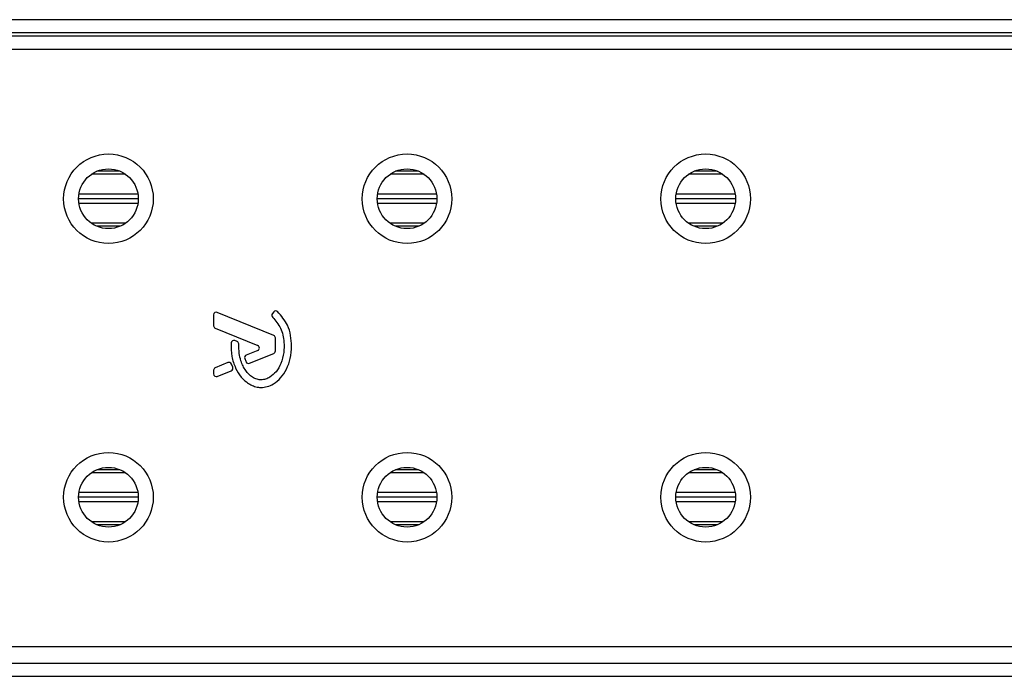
# Model space of a CAD drawing. Header units: millimetres. Extents: x -535 to 1155, y 0 to 326.
# Tile 114 of 116: x 1074 to 1114, y 249 to 276. Entities that reach past the tile are written whole.
import ezdxf

# ---------------------------------------------------------------- set-up
doc = ezdxf.new("R2010")
doc.units = ezdxf.units.MM

msp = doc.modelspace()

# ---------------------------------------------------------------- linework, layer by layer
at = {"color": 7, "linetype": 'Continuous', "lineweight": 25}
for p, q in [((1141.2815, 275.8824), (-492.9573, 275.8824)), ((1141.2815, 275.3376), (-492.9573, 275.3376)), ((1122.5175, 275.2014), (324.4643, 275.2014)), ((1141.5837, 274.6567), (1072.1285, 274.6567)), ((1078.0499, 269.6586), (1077.1021, 269.6586)), ((1090.3067, 269.6586), (1089.3589, 269.6586)), ((1102.5635, 269.6586), (1101.6156, 269.6586)), ((1078.2736, 269.5361), (1076.8784, 269.5361)), ((1090.5304, 269.5361), (1089.1352, 269.5361)), ((1102.7872, 269.5361), (1101.3919, 269.5361)), ((1078.8017, 268.5283), (1076.3503, 268.5283)), ((1078.7867, 268.719), (1076.3652, 268.719)), ((1091.0585, 268.5283), (1088.6071, 268.5283)), ((1091.0435, 268.719), (1088.622, 268.719)), ((1103.3152, 268.5283), (1100.8639, 268.5283)), ((1103.3003, 268.719), (1100.8788, 268.719)), ((1078.7867, 268.3376), (1076.3652, 268.3376)), ((1091.0435, 268.3376), (1088.622, 268.3376)), ((1103.3003, 268.3376), (1100.8788, 268.3376)), ((1078.2736, 267.5205), (1076.8784, 267.5205)), ((1078.0499, 267.3979), (1077.1021, 267.3979)), ((1090.5304, 267.5205), (1089.1352, 267.5205)), ((1090.3067, 267.3979), (1089.3589, 267.3979)), ((1102.7872, 267.5205), (1101.3919, 267.5205)), ((1102.5635, 267.3979), (1101.6156, 267.3979)), ((1081.8934, 263.7624), (1081.8934, 263.3134)), ((1084.3586, 262.918), (1082.0435, 263.8632)), ((1084.3641, 263.8812), (1084.3055, 263.8109)), ((1081.9612, 263.2125), (1083.7044, 262.5008)), ((1082.856, 262.6662), (1082.7642, 262.7046)), ((1084.4264, 262.2792), (1084.4264, 262.8172)), ((1083.7044, 262.299), (1083.2347, 262.1073)), ((1083.3646, 261.7725), (1084.3586, 262.1783)), ((1082.4808, 261.7995), (1081.9612, 261.5873)), ((1082.6778, 261.6119), (1082.6221, 261.7416)), ((1081.8934, 261.4864), (1081.8934, 261.334)), ((1082.0435, 261.2331), (1082.6189, 261.468)), ((1078.2736, 257.2793), (1076.8784, 257.2793)), ((1078.0499, 257.4019), (1077.1021, 257.4019)), ((1090.5304, 257.2793), (1089.1352, 257.2793)), ((1090.3067, 257.4019), (1089.3589, 257.4019)), ((1102.7872, 257.2793), (1101.3919, 257.2793)), ((1102.5635, 257.4019), (1101.6156, 257.4019)), ((1078.8017, 256.2715), (1076.3503, 256.2715)), ((1078.7867, 256.4622), (1076.3652, 256.4622)), ((1091.0585, 256.2715), (1088.6071, 256.2715)), ((1091.0435, 256.4622), (1088.622, 256.4622)), ((1103.3152, 256.2715), (1100.8639, 256.2715)), ((1103.3003, 256.4622), (1100.8788, 256.4622)), ((1078.7867, 256.0808), (1076.3652, 256.0808)), ((1091.0435, 256.0808), (1088.622, 256.0808)), ((1103.3003, 256.0808), (1100.8788, 256.0808)), ((1078.2736, 255.2637), (1076.8784, 255.2637)), ((1078.0499, 255.1412), (1077.1021, 255.1412)), ((1090.5304, 255.2637), (1089.1352, 255.2637)), ((1090.3067, 255.1412), (1089.3589, 255.1412)), ((1102.7872, 255.2637), (1101.3919, 255.2637)), ((1102.5635, 255.1412), (1101.6156, 255.1412)), ((1072.1285, 250.1431), (1141.5837, 250.1431)), ((1063.1921, 249.4622), (1141.2815, 249.4622)), ((1063.1493, 248.9174), (1141.2815, 248.9174))]:
    msp.add_line(p, q, dxfattribs=at)
for centre, radius in [((1077.576, 268.5283), 1.8385), ((1089.8328, 268.5283), 1.8385), ((1102.0896, 268.5283), 1.8385), ((1077.576, 268.5283), 1.2257), ((1089.8328, 268.5283), 1.2257), ((1102.0896, 268.5283), 1.2257), ((1077.576, 256.2715), 1.8385), ((1089.8328, 256.2715), 1.8385), ((1102.0896, 256.2715), 1.8385), ((1077.576, 256.2715), 1.2257), ((1089.8328, 256.2715), 1.2257), ((1102.0896, 256.2715), 1.2257)]:
    msp.add_circle(centre, radius, dxfattribs=at)
for centre, start, end in [((1084.4478, 263.8114), 48.8059, 140.16689), ((1082.0024, 263.7624), 67.79071, 180), ((1084.3891, 263.7411), 140.16689, 228.97709), ((1082.0024, 263.3134), 180, 247.79071), ((1082.7221, 262.6041), 67.29049, 176.67135), ((1084.3174, 262.8172), 0, 67.79071), ((1082.814, 262.5657), 0.035, 67.29049), ((1083.6632, 262.3999), 292.20926, 67.79071), ((1083.2759, 262.0064), 112.20926, 196.93498), ((1084.3174, 262.2792), 292.20929, 0), ((1082.0024, 261.4864), 112.20927, 180), ((1082.522, 261.6986), 23.24584, 112.20927), ((1082.5777, 261.5689), 292.20926, 23.24584), ((1083.3234, 261.8734), 202.3787, 292.20929), ((1082.0024, 261.334), 180, 292.20926)]:
    msp.add_arc(centre, 0.1089, start, end, dxfattribs=at)
for points, knots in [([(1084.3176, 263.6589), (1084.4377, 263.5169), (1084.687, 263.222), (1084.7944, 262.6917), (1084.7828, 262.1989), (1084.6808, 261.7796), (1084.4811, 261.431), (1084.2499, 261.2188), (1084.0334, 261.116), (1083.8781, 261.088), (1083.7609, 261.096), (1083.6359, 261.1246), (1083.4889, 261.1932), (1083.333, 261.3221), (1083.207, 261.4794), (1083.091, 261.663), (1082.9967, 261.8985), (1082.9329, 262.2036), (1082.9265, 262.437), (1082.9229, 262.5657)], [0, 0, 0, 0, 0.10898458, 0.22643075, 0.31013217, 0.40192043, 0.47943801, 0.54569368, 0.58480239, 0.62057823, 0.6379505, 0.65431901, 0.69660163, 0.73281682, 0.77364168, 0.81591419, 0.86145512, 0.92360935, 1, 1, 1, 1]), ([(1085.0952, 262.4836), (1085.0864, 262.6262), (1085.0685, 262.9156), (1084.9184, 263.4243), (1084.6707, 263.7156), (1084.5196, 263.8934)], [0, 0, 0, 0, 0.2744297, 0.557156, 1, 1, 1, 1]), ([(1082.6133, 262.6104), (1082.6148, 262.4228), (1082.6174, 262.0688), (1082.7711, 261.5891), (1082.9833, 261.2346), (1083.2141, 261.0119), (1083.4202, 260.8785), (1083.5901, 260.8126), (1083.7283, 260.7855), (1083.8851, 260.7748), (1084.1003, 260.8047), (1084.3867, 260.9299), (1084.6682, 261.1699), (1084.9046, 261.5315), (1085.0653, 261.9807), (1085.0849, 262.3105), (1085.0952, 262.4836)], [0, 0, 0, 0, 0.1173532, 0.2214132, 0.3124081, 0.3742876, 0.4213099, 0.4659831, 0.4878368, 0.509614, 0.5646082, 0.6224153, 0.7039898, 0.7931926, 0.8914433, 1, 1, 1, 1]), ([(1083.1716, 261.9747), (1083.1802, 261.9478), (1083.1956, 261.8996), (1083.2144, 261.8526), (1083.2227, 261.8319)], [0, 0, 0, 0, 0.5581387, 1, 1, 1, 1])]:
    msp.add_open_spline(points, degree=3, knots=knots, dxfattribs=at)

doc.saveas('drawing.dxf')
